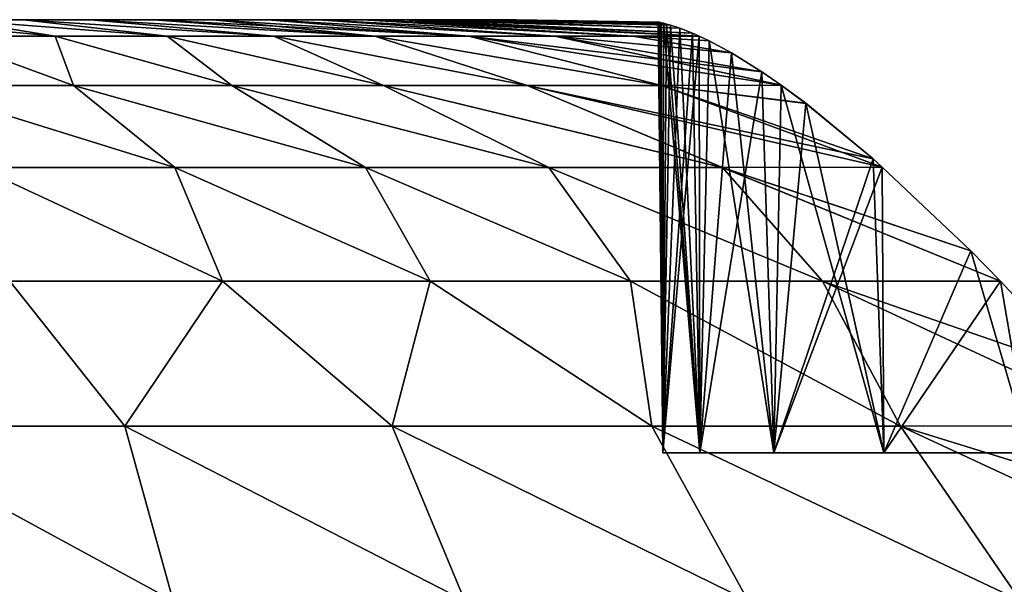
# Model space of a CAD drawing. Header units: millimetres. Extents: x -35 to 35, y -10 to 62.5.
# Tile 64 of 68: x 3.1 to 9.9, y 58.6 to 62.5. Entities that reach past the tile are written whole.
import ezdxf

# ---------------------------------------------------------------- set-up
doc = ezdxf.new("R2010")
doc.units = ezdxf.units.MM
doc.header["$LTSCALE"] = 65.185185
for name, color, linetype in [('54', 7, 'CONTINUOUS'), ('55', 7, 'CONTINUOUS'), ('60', 7, 'CONTINUOUS')]:
    doc.layers.add(name, color=color, linetype=linetype)

msp = doc.modelspace()

# ---------------------------------------------------------------- linework, layer by layer
at = {"layer": '54', "color": 7, "linetype": 'CONTINUOUS'}
for points in [[(3.1026, 62.5, 5.7336), (2.6185, 62.5, -5.9703), (2.6185, 62.5, 5.9703), (3.1026, 62.5, 5.7336)], [(3.1026, 62.5, -5.7336), (2.6185, 62.5, -5.9703), (3.1026, 62.5, 5.7336), (3.1026, 62.5, -5.7336)], [(3.5655, 62.5, 5.4578), (3.1026, 62.5, -5.7336), (3.1026, 62.5, 5.7336), (3.5655, 62.5, 5.4578)], [(3.5655, 62.5, -5.4578), (3.1026, 62.5, -5.7336), (3.5655, 62.5, 5.4578), (3.5655, 62.5, -5.4578)], [(4.0041, 62.5, 5.1447), (3.5655, 62.5, -5.4578), (3.5655, 62.5, 5.4578), (4.0041, 62.5, 5.1447)], [(4.0041, 62.5, -5.1447), (3.5655, 62.5, -5.4578), (4.0041, 62.5, 5.1447), (4.0041, 62.5, -5.1447)], [(4.4152, 62.5, 4.7965), (4.0041, 62.5, -5.1447), (4.0041, 62.5, 5.1447), (4.4152, 62.5, 4.7965)], [(4.4152, 62.5, -4.7965), (4.0041, 62.5, -5.1447), (4.4152, 62.5, 4.7965), (4.4152, 62.5, -4.7965)], [(4.7962, 62.5, -4.4155), (4.4152, 62.5, -4.7965), (4.7962, 62.5, 4.4155), (4.7962, 62.5, -4.4155)], [(4.7962, 62.5, 4.4155), (4.4152, 62.5, -4.7965), (4.4152, 62.5, 4.7965), (4.7962, 62.5, 4.4155)], [(5.1445, 62.5, 4.0043), (4.7962, 62.5, -4.4155), (4.7962, 62.5, 4.4155), (5.1445, 62.5, 4.0043)], [(5.1445, 62.5, -4.0043), (4.7962, 62.5, -4.4155), (5.1445, 62.5, 4.0043), (5.1445, 62.5, -4.0043)], [(5.4576, 62.5, 3.5658), (5.1445, 62.5, -4.0043), (5.1445, 62.5, 4.0043), (5.4576, 62.5, 3.5658)], [(5.4576, 62.5, -3.5658), (5.1445, 62.5, -4.0043), (5.4576, 62.5, 3.5658), (5.4576, 62.5, -3.5658)], [(5.7334, 62.5, 3.1029), (5.4576, 62.5, -3.5658), (5.4576, 62.5, 3.5658), (5.7334, 62.5, 3.1029)], [(5.7334, 62.5, -3.1029), (5.4576, 62.5, -3.5658), (5.7334, 62.5, 3.1029), (5.7334, 62.5, -3.1029)], [(5.9701, 62.5, 2.6189), (5.7334, 62.5, -3.1029), (5.7334, 62.5, 3.1029), (5.9701, 62.5, 2.6189)], [(5.9701, 62.5, -2.6189), (5.7334, 62.5, -3.1029), (5.9701, 62.5, 2.6189), (5.9701, 62.5, -2.6189)], [(6.166, 62.5, 2.1169), (5.9701, 62.5, -2.6189), (5.9701, 62.5, 2.6189), (6.166, 62.5, 2.1169)], [(6.166, 62.5, -2.1169), (5.9701, 62.5, -2.6189), (6.166, 62.5, 2.1169), (6.166, 62.5, -2.1169)], [(6.3197, 62.5, 1.6004), (6.166, 62.5, -2.1169), (6.166, 62.5, 2.1169), (6.3197, 62.5, 1.6004)], [(6.3197, 62.5, -1.6004), (6.166, 62.5, -2.1169), (6.3197, 62.5, 1.6004), (6.3197, 62.5, -1.6004)], [(6.4303, 62.5, 1.0731), (6.3197, 62.5, -1.6004), (6.3197, 62.5, 1.6004), (6.4303, 62.5, 1.0731)], [(6.4303, 62.5, -1.0731), (6.3197, 62.5, -1.6004), (6.4303, 62.5, 1.0731), (6.4303, 62.5, -1.0731)], [(6.497, 62.5, 0.5384), (6.4303, 62.5, -1.0731), (6.4303, 62.5, 1.0731), (6.497, 62.5, 0.5384)], [(6.497, 62.5, -0.5384), (6.4303, 62.5, -1.0731), (6.497, 62.5, 0.5384), (6.497, 62.5, -0.5384)], [(6.5192, 62.5), (6.497, 62.5, -0.5384), (6.497, 62.5, 0.5384), (6.5192, 62.5)]]:
    msp.add_3dface(points, dxfattribs=at)
at = {"layer": '55', "color": 7, "linetype": 'CONTINUOUS'}
for points in [[(2.1165, 62.5, -6.1661), (2.6185, 62.5, -5.9703), (3.3213, 62.3858, -8.5087), (2.1165, 62.5, -6.1661)], [(2.1165, 62.5, -6.1661), (3.3213, 62.3858, -8.5087), (2.5165, 62.3858, -8.7804), (2.1165, 62.5, -6.1661)], [(3.3213, 62.3858, 8.5087), (2.1165, 62.5, 6.1661), (2.5165, 62.3858, 8.7804), (3.3213, 62.3858, 8.5087)], [(2.6185, 62.5, 5.9703), (2.1165, 62.5, 6.1661), (3.3213, 62.3858, 8.5087), (2.6185, 62.5, 5.9703)], [(2.6185, 62.5, -5.9703), (3.1026, 62.5, -5.7336), (4.0975, 62.3858, -8.1633), (2.6185, 62.5, -5.9703)], [(2.6185, 62.5, -5.9703), (4.0975, 62.3858, -8.1633), (3.3213, 62.3858, -8.5087), (2.6185, 62.5, -5.9703)], [(4.0974, 62.3858, 8.1633), (2.6185, 62.5, 5.9703), (3.3213, 62.3858, 8.5087), (4.0974, 62.3858, 8.1633)], [(3.1026, 62.5, 5.7336), (2.6185, 62.5, 5.9703), (4.0974, 62.3858, 8.1633), (3.1026, 62.5, 5.7336)], [(3.1026, 62.5, -5.7336), (3.5655, 62.5, -5.4578), (4.8381, 62.3858, -7.7473), (3.1026, 62.5, -5.7336)], [(3.1026, 62.5, -5.7336), (4.8381, 62.3858, -7.7473), (4.0975, 62.3858, -8.1633), (3.1026, 62.5, -5.7336)], [(4.8381, 62.3858, 7.7473), (3.1026, 62.5, 5.7336), (4.0974, 62.3858, 8.1633), (4.8381, 62.3858, 7.7473)], [(3.5655, 62.5, 5.4578), (3.1026, 62.5, 5.7336), (4.8381, 62.3858, 7.7473), (3.5655, 62.5, 5.4578)], [(3.5655, 62.5, -5.4578), (4.0041, 62.5, -5.1447), (5.537, 62.3858, -7.2643), (3.5655, 62.5, -5.4578)], [(3.5655, 62.5, -5.4578), (5.537, 62.3858, -7.2643), (4.8381, 62.3858, -7.7473), (3.5655, 62.5, -5.4578)], [(5.537, 62.3858, 7.2643), (3.5655, 62.5, 5.4578), (4.8381, 62.3858, 7.7473), (5.537, 62.3858, 7.2643)], [(4.0041, 62.5, 5.1447), (3.5655, 62.5, 5.4578), (5.537, 62.3858, 7.2643), (4.0041, 62.5, 5.1447)], [(4.0041, 62.5, -5.1447), (4.4152, 62.5, -4.7965), (5.537, 62.3858, -7.2643), (4.0041, 62.5, -5.1447)], [(6.1879, 62.3858, 6.7185), (4.0041, 62.5, 5.1447), (5.537, 62.3858, 7.2643), (6.1879, 62.3858, 6.7185)], [(4.4152, 62.5, 4.7965), (4.0041, 62.5, 5.1447), (6.1879, 62.3858, 6.7185), (4.4152, 62.5, 4.7965)], [(4.4152, 62.5, -4.7965), (4.7962, 62.5, -4.4155), (6.1879, 62.3858, -6.7185), (4.4152, 62.5, -4.7965)], [(4.4152, 62.5, -4.7965), (6.1879, 62.3858, -6.7185), (5.537, 62.3858, -7.2643), (4.4152, 62.5, -4.7965)], [(4.7962, 62.5, 4.4155), (4.4152, 62.5, 4.7965), (6.1879, 62.3858, 6.7185), (4.7962, 62.5, 4.4155)], [(4.7962, 62.5, -4.4155), (5.1445, 62.5, -4.0043), (6.7853, 62.3858, -6.1145), (4.7962, 62.5, -4.4155)], [(4.7962, 62.5, -4.4155), (6.7853, 62.3858, -6.1145), (6.1879, 62.3858, -6.7185), (4.7962, 62.5, -4.4155)], [(6.7853, 62.3858, 6.1145), (4.7962, 62.5, 4.4155), (6.1879, 62.3858, 6.7185), (6.7853, 62.3858, 6.1145)], [(5.1445, 62.5, 4.0043), (4.7962, 62.5, 4.4155), (6.7853, 62.3858, 6.1145), (5.1445, 62.5, 4.0043)], [(5.1445, 62.5, -4.0043), (5.4576, 62.5, -3.5658), (7.3241, 62.3858, -5.4577), (5.1445, 62.5, -4.0043)], [(5.1445, 62.5, -4.0043), (7.3241, 62.3858, -5.4577), (6.7853, 62.3858, -6.1145), (5.1445, 62.5, -4.0043)], [(7.3241, 62.3858, 5.4577), (5.1445, 62.5, 4.0043), (6.7853, 62.3858, 6.1145), (7.3241, 62.3858, 5.4577)], [(5.4576, 62.5, 3.5658), (5.1445, 62.5, 4.0043), (7.3241, 62.3858, 5.4577), (5.4576, 62.5, 3.5658)], [(5.4576, 62.5, -3.5658), (5.7334, 62.5, -3.1029), (7.7857, 62.386, -4.7722), (5.4576, 62.5, -3.5658)], [(5.4576, 62.5, -3.5658), (7.7857, 62.386, -4.7722), (7.3241, 62.3858, -5.4577), (5.4576, 62.5, -3.5658)], [(5.7334, 62.5, 3.1029), (5.4576, 62.5, 3.5658), (7.7396, 62.4063, 4.3712), (5.7334, 62.5, 3.1029)], [(7.7857, 62.386, 4.7722), (5.4576, 62.5, 3.5658), (7.3241, 62.3858, 5.4577), (7.7857, 62.386, 4.7722)], [(7.7396, 62.4063, 4.3712), (5.4576, 62.5, 3.5658), (7.7857, 62.386, 4.7722), (7.7396, 62.4063, 4.3712)], [(5.7334, 62.5, -3.1029), (5.9701, 62.5, -2.6189), (7.6515, 62.4407, -3.4776), (5.7334, 62.5, -3.1029)], [(7.7857, 62.386, -4.7722), (5.7334, 62.5, -3.1029), (7.7395, 62.4063, -4.3703), (7.7857, 62.386, -4.7722)], [(7.7395, 62.4063, -4.3703), (5.7334, 62.5, -3.1029), (7.6515, 62.4407, -3.4776), (7.7395, 62.4063, -4.3703)], [(7.6515, 62.4407, 3.4785), (5.7334, 62.5, 3.1029), (7.7396, 62.4063, 4.3712), (7.6515, 62.4407, 3.4785)], [(5.9701, 62.5, 2.6189), (5.7334, 62.5, 3.1029), (7.6515, 62.4407, 3.4785), (5.9701, 62.5, 2.6189)], [(7.6515, 62.4407, -3.4776), (5.9701, 62.5, -2.6189), (7.5852, 62.4624, -2.6096), (7.6515, 62.4407, -3.4776)], [(5.9701, 62.5, -2.6189), (6.166, 62.5, -2.1169), (7.5852, 62.4624, -2.6096), (5.9701, 62.5, -2.6189)], [(6.166, 62.5, 2.1169), (5.9701, 62.5, 2.6189), (7.5853, 62.4623, 2.6105), (6.166, 62.5, 2.1169)], [(7.5853, 62.4623, 2.6105), (5.9701, 62.5, 2.6189), (7.6515, 62.4407, 3.4785), (7.5853, 62.4623, 2.6105)], [(6.166, 62.5, -2.1169), (6.3197, 62.5, -1.6004), (7.5594, 62.4697, -2.1782), (6.166, 62.5, -2.1169)], [(7.5852, 62.4624, -2.6096), (6.166, 62.5, -2.1169), (7.5594, 62.4697, -2.1782), (7.5852, 62.4624, -2.6096)], [(6.3197, 62.5, 1.6004), (6.166, 62.5, 2.1169), (7.5594, 62.4697, 2.1791), (6.3197, 62.5, 1.6004)], [(7.5594, 62.4697, 2.1791), (6.166, 62.5, 2.1169), (7.5853, 62.4623, 2.6105), (7.5594, 62.4697, 2.1791)], [(6.3197, 62.5, -1.6004), (6.4303, 62.5, -1.0731), (7.5381, 62.4752, -1.7461), (6.3197, 62.5, -1.6004)], [(7.5594, 62.4697, -2.1782), (6.3197, 62.5, -1.6004), (7.5381, 62.4752, -1.7461), (7.5594, 62.4697, -2.1782)], [(6.4303, 62.5, 1.0731), (6.3197, 62.5, 1.6004), (7.5216, 62.4792, 1.3131), (6.4303, 62.5, 1.0731)], [(7.5216, 62.4792, 1.3131), (6.3197, 62.5, 1.6004), (7.5382, 62.4752, 1.747), (7.5216, 62.4792, 1.3131)], [(7.5382, 62.4752, 1.747), (6.3197, 62.5, 1.6004), (7.5594, 62.4697, 2.1791), (7.5382, 62.4752, 1.747)], [(6.4303, 62.5, -1.0731), (6.497, 62.5, -0.5384), (7.5096, 62.4819, -0.8763), (6.4303, 62.5, -1.0731)], [(7.5381, 62.4752, -1.7461), (6.4303, 62.5, -1.0731), (7.5215, 62.4792, -1.3123), (7.5381, 62.4752, -1.7461)], [(7.5215, 62.4792, -1.3123), (6.4303, 62.5, -1.0731), (7.5096, 62.4819, -0.8763), (7.5215, 62.4792, -1.3123)], [(6.497, 62.5, 0.5384), (6.4303, 62.5, 1.0731), (7.5096, 62.4819, 0.8771), (6.497, 62.5, 0.5384)], [(7.5096, 62.4819, 0.8771), (6.4303, 62.5, 1.0731), (7.5216, 62.4792, 1.3131), (7.5096, 62.4819, 0.8771)], [(6.497, 62.5, -0.5384), (6.5192, 62.5), (7.5024, 62.4835, -0.4385), (6.497, 62.5, -0.5384)], [(7.5096, 62.4819, -0.8763), (6.497, 62.5, -0.5384), (7.5024, 62.4835, -0.4385), (7.5096, 62.4819, -0.8763)], [(6.5192, 62.5), (6.497, 62.5, 0.5384), (7.5, 62.484, 0.0004), (6.5192, 62.5)], [(7.5024, 62.4835, 0.4393), (6.497, 62.5, 0.5384), (7.5096, 62.4819, 0.8771), (7.5024, 62.4835, 0.4393)], [(7.5, 62.484, 0.0004), (6.497, 62.5, 0.5384), (7.5024, 62.4835, 0.4393), (7.5, 62.484, 0.0004)], [(7.5024, 62.4835, -0.4385), (6.5192, 62.5), (7.5, 62.484, 0.0004), (7.5024, 62.4835, -0.4385)], [(3.4489, 62.0438, -11.2128), (2.3184, 62.0438, -11.4999), (2.5165, 62.3858, -8.7804), (3.4489, 62.0438, -11.2128)], [(3.4489, 62.0438, 11.2128), (2.5165, 62.3858, 8.7804), (2.3184, 62.0438, 11.4999), (3.4489, 62.0438, 11.2128)], [(3.3213, 62.3858, -8.5087), (3.4489, 62.0438, -11.2128), (2.5165, 62.3858, -8.7804), (3.3213, 62.3858, -8.5087)], [(3.3213, 62.3858, 8.5087), (2.5165, 62.3858, 8.7804), (3.4489, 62.0438, 11.2128), (3.3213, 62.3858, 8.5087)], [(4.0975, 62.3858, -8.1633), (4.5453, 62.0438, -10.8149), (3.3213, 62.3858, -8.5087), (4.0975, 62.3858, -8.1633)], [(4.5453, 62.0438, -10.8149), (3.4489, 62.0438, -11.2128), (3.3213, 62.3858, -8.5087), (4.5453, 62.0438, -10.8149)], [(4.5453, 62.0438, 10.8149), (3.3213, 62.3858, 8.5087), (3.4489, 62.0438, 11.2128), (4.5453, 62.0438, 10.8149)], [(4.0974, 62.3858, 8.1633), (3.3213, 62.3858, 8.5087), (4.5453, 62.0438, 10.8149), (4.0974, 62.3858, 8.1633)], [(5.5968, 62.0438, 10.3101), (4.0974, 62.3858, 8.1633), (4.5453, 62.0438, 10.8149), (5.5968, 62.0438, 10.3101)], [(4.8381, 62.3858, 7.7473), (4.0974, 62.3858, 8.1633), (5.5968, 62.0438, 10.3101), (4.8381, 62.3858, 7.7473)], [(4.8381, 62.3858, -7.7473), (5.5968, 62.0438, -10.3101), (4.0975, 62.3858, -8.1633), (4.8381, 62.3858, -7.7473)], [(5.5968, 62.0438, -10.3101), (4.5453, 62.0438, -10.8149), (4.0975, 62.3858, -8.1633), (5.5968, 62.0438, -10.3101)], [(5.537, 62.3858, -7.2643), (6.593, 62.0438, -9.7034), (4.8381, 62.3858, -7.7473), (5.537, 62.3858, -7.2643)], [(6.593, 62.0438, 9.7034), (4.8381, 62.3858, 7.7473), (5.5968, 62.0438, 10.3101), (6.593, 62.0438, 9.7034)], [(5.537, 62.3858, 7.2643), (4.8381, 62.3858, 7.7473), (6.593, 62.0438, 9.7034), (5.537, 62.3858, 7.2643)], [(6.593, 62.0438, -9.7034), (5.5968, 62.0438, -10.3101), (4.8381, 62.3858, -7.7473), (6.593, 62.0438, -9.7034)], [(7.524, 62.0438, 9.0007), (5.537, 62.3858, 7.2643), (6.593, 62.0438, 9.7034), (7.524, 62.0438, 9.0007)], [(6.1879, 62.3858, 6.7185), (5.537, 62.3858, 7.2643), (7.524, 62.0438, 9.0007), (6.1879, 62.3858, 6.7185)], [(6.1879, 62.3858, -6.7185), (7.524, 62.0438, -9.0007), (5.537, 62.3858, -7.2643), (6.1879, 62.3858, -6.7185)], [(7.524, 62.0438, -9.0007), (6.593, 62.0438, -9.7034), (5.537, 62.3858, -7.2643), (7.524, 62.0438, -9.0007)], [(6.7853, 62.3858, 6.1145), (6.1879, 62.3858, 6.7185), (8.2198, 62.1383, 7.554), (6.7853, 62.3858, 6.1145)], [(8.3539, 62.0457, 8.2211), (6.1879, 62.3858, 6.7185), (7.524, 62.0438, 9.0007), (8.3539, 62.0457, 8.2211)], [(8.2198, 62.1383, 7.554), (6.1879, 62.3858, 6.7185), (8.3539, 62.0457, 8.2211), (8.2198, 62.1383, 7.554)], [(8.3539, 62.0457, -8.2211), (7.524, 62.0438, -9.0007), (6.1879, 62.3858, -6.7185), (8.3539, 62.0457, -8.2211)], [(6.7853, 62.3858, -6.1145), (8.3539, 62.0457, -8.2211), (6.1879, 62.3858, -6.7185), (6.7853, 62.3858, -6.1145)], [(8.0086, 62.2701, -6.3586), (8.2195, 62.1385, -7.5528), (6.7853, 62.3858, -6.1145), (8.0086, 62.2701, -6.3586)], [(7.3241, 62.3858, -5.4577), (8.0086, 62.2701, -6.3586), (6.7853, 62.3858, -6.1145), (7.3241, 62.3858, -5.4577)], [(8.0088, 62.27, 6.3596), (6.7853, 62.3858, 6.1145), (8.2198, 62.1383, 7.554), (8.0088, 62.27, 6.3596)], [(7.3241, 62.3858, 5.4577), (6.7853, 62.3858, 6.1145), (8.0088, 62.27, 6.3596), (7.3241, 62.3858, 5.4577)], [(8.2195, 62.1385, -7.5528), (8.3539, 62.0457, -8.2211), (6.7853, 62.3858, -6.1145), (8.2195, 62.1385, -7.5528)], [(7.7857, 62.386, 4.7722), (7.3241, 62.3858, 5.4577), (7.8551, 62.3529, 5.318), (7.7857, 62.386, 4.7722)], [(7.7857, 62.386, -4.7722), (7.855, 62.353, -5.3171), (7.3241, 62.3858, -5.4577), (7.7857, 62.386, -4.7722)], [(7.855, 62.353, -5.3171), (8.0086, 62.2701, -6.3586), (7.3241, 62.3858, -5.4577), (7.855, 62.353, -5.3171)], [(7.8551, 62.3529, 5.318), (7.3241, 62.3858, 5.4577), (8.0088, 62.27, 6.3596), (7.8551, 62.3529, 5.318)], [(3.4489, 62.0438, 11.2128), (2.3184, 62.0438, 11.4999), (4.1518, 61.4764, 13.6724), (3.4489, 62.0438, 11.2128)], [(4.1518, 61.4764, 13.6724), (2.3184, 62.0438, 11.4999), (2.7903, 61.4764, 14.0138), (4.1518, 61.4764, 13.6724)], [(3.4489, 62.0438, -11.2128), (4.1518, 61.4764, -13.6724), (2.3184, 62.0438, -11.4999), (3.4489, 62.0438, -11.2128)], [(4.1518, 61.4764, -13.6724), (2.7903, 61.4764, -14.0138), (2.3184, 62.0438, -11.4999), (4.1518, 61.4764, -13.6724)], [(4.5453, 62.0438, 10.8149), (3.4489, 62.0438, 11.2128), (5.4732, 61.4764, 13.1991), (4.5453, 62.0438, 10.8149)], [(5.4732, 61.4764, 13.1991), (3.4489, 62.0438, 11.2128), (4.1518, 61.4764, 13.6724), (5.4732, 61.4764, 13.1991)], [(4.5453, 62.0438, -10.8149), (5.4732, 61.4764, -13.1991), (3.4489, 62.0438, -11.2128), (4.5453, 62.0438, -10.8149)], [(5.4732, 61.4764, -13.1991), (4.1518, 61.4764, -13.6724), (3.4489, 62.0438, -11.2128), (5.4732, 61.4764, -13.1991)], [(5.5968, 62.0438, 10.3101), (4.5453, 62.0438, 10.8149), (6.7418, 61.4764, 12.5984), (5.5968, 62.0438, 10.3101)], [(6.7418, 61.4764, 12.5984), (4.5453, 62.0438, 10.8149), (5.4732, 61.4764, 13.1991), (6.7418, 61.4764, 12.5984)], [(5.5968, 62.0438, -10.3101), (6.7418, 61.4764, -12.5984), (4.5453, 62.0438, -10.8149), (5.5968, 62.0438, -10.3101)], [(6.7418, 61.4764, -12.5984), (5.4732, 61.4764, -13.1991), (4.5453, 62.0438, -10.8149), (6.7418, 61.4764, -12.5984)], [(7.9453, 61.4764, 11.8762), (5.5968, 62.0438, 10.3101), (6.7418, 61.4764, 12.5984), (7.9453, 61.4764, 11.8762)], [(6.593, 62.0438, 9.7034), (5.5968, 62.0438, 10.3101), (7.9453, 61.4764, 11.8762), (6.593, 62.0438, 9.7034)], [(6.593, 62.0438, -9.7034), (7.9454, 61.4764, -11.8761), (5.5968, 62.0438, -10.3101), (6.593, 62.0438, -9.7034)], [(7.9454, 61.4764, -11.8761), (6.7418, 61.4764, -12.5984), (5.5968, 62.0438, -10.3101), (7.9454, 61.4764, -11.8761)], [(7.524, 62.0438, 9.0007), (6.593, 62.0438, 9.7034), (8.9898, 61.5358, 10.8151), (7.524, 62.0438, 9.0007)], [(9.054, 61.4793, 11.0412), (6.593, 62.0438, 9.7034), (7.9453, 61.4764, 11.8762), (9.054, 61.4793, 11.0412)], [(8.9898, 61.5358, 10.8151), (6.593, 62.0438, 9.7034), (9.054, 61.4793, 11.0412), (8.9898, 61.5358, 10.8151)], [(7.524, 62.0438, -9.0007), (9.054, 61.4793, -11.0412), (6.593, 62.0438, -9.7034), (7.524, 62.0438, -9.0007)], [(9.054, 61.4793, -11.0412), (7.9454, 61.4764, -11.8761), (6.593, 62.0438, -9.7034), (9.054, 61.4793, -11.0412)], [(8.3539, 62.0457, 8.2211), (7.524, 62.0438, 9.0007), (8.5234, 61.9204, 8.99), (8.3539, 62.0457, 8.2211)], [(8.3539, 62.0457, -8.2211), (8.523, 61.9207, -8.9886), (7.524, 62.0438, -9.0007), (8.3539, 62.0457, -8.2211)], [(8.5234, 61.9204, 8.99), (7.524, 62.0438, 9.0007), (8.9898, 61.5358, 10.8151), (8.5234, 61.9204, 8.99)], [(8.9895, 61.5361, -10.8139), (9.054, 61.4793, -11.0412), (7.524, 62.0438, -9.0007), (8.9895, 61.5361, -10.8139)], [(8.523, 61.9207, -8.9886), (8.9895, 61.5361, -10.8139), (7.524, 62.0438, -9.0007), (8.523, 61.9207, -8.9886)], [(4.1518, 61.4764, 13.6724), (2.7903, 61.4764, 14.0138), (4.4822, 60.6881, 16.1778), (4.1518, 61.4764, 13.6724)], [(4.4822, 60.6881, 16.1778), (2.7903, 61.4764, 14.0138), (3.0085, 60.6881, 16.5154), (4.4822, 60.6881, 16.1778)], [(4.1518, 61.4764, -13.6724), (4.4822, 60.6881, -16.1778), (2.7903, 61.4764, -14.0138), (4.1518, 61.4764, -13.6724)], [(4.4822, 60.6881, -16.1778), (3.0085, 60.6881, -16.5154), (2.7903, 61.4764, -14.0138), (4.4822, 60.6881, -16.1778)], [(5.9195, 60.6881, 15.7089), (4.1518, 61.4764, 13.6724), (4.4822, 60.6881, 16.1778), (5.9195, 60.6881, 15.7089)], [(5.4732, 61.4764, 13.1991), (4.1518, 61.4764, 13.6724), (5.9195, 60.6881, 15.7089), (5.4732, 61.4764, 13.1991)], [(5.4732, 61.4764, -13.1991), (5.9195, 60.6881, -15.7089), (4.1518, 61.4764, -13.6724), (5.4732, 61.4764, -13.1991)], [(5.9195, 60.6881, -15.7089), (4.4822, 60.6881, -16.1778), (4.1518, 61.4764, -13.6724), (5.9195, 60.6881, -15.7089)], [(6.7418, 61.4764, 12.5984), (5.4732, 61.4764, 13.1991), (7.3089, 60.6881, 15.1126), (6.7418, 61.4764, 12.5984)], [(7.3089, 60.6881, 15.1126), (5.4732, 61.4764, 13.1991), (5.9195, 60.6881, 15.7089), (7.3089, 60.6881, 15.1126)], [(6.7418, 61.4764, -12.5984), (7.3089, 60.6881, -15.1126), (5.4732, 61.4764, -13.1991), (6.7418, 61.4764, -12.5984)], [(7.3089, 60.6881, -15.1126), (5.9195, 60.6881, -15.7089), (5.4732, 61.4764, -13.1991), (7.3089, 60.6881, -15.1126)], [(8.6389, 60.6881, 14.3937), (6.7418, 61.4764, 12.5984), (7.3089, 60.6881, 15.1126), (8.6389, 60.6881, 14.3937)], [(7.9453, 61.4764, 11.8762), (6.7418, 61.4764, 12.5984), (8.6389, 60.6881, 14.3937), (7.9453, 61.4764, 11.8762)], [(7.9454, 61.4764, -11.8761), (8.6389, 60.6881, -14.3937), (6.7418, 61.4764, -12.5984), (7.9454, 61.4764, -11.8761)], [(8.6389, 60.6881, -14.3937), (7.3089, 60.6881, -15.1126), (6.7418, 61.4764, -12.5984), (8.6389, 60.6881, -14.3937)], [(9.054, 61.4793, 11.0412), (7.9453, 61.4764, 11.8762), (9.6674, 60.8981, 12.9882), (9.054, 61.4793, 11.0412)], [(9.6674, 60.8981, 12.9882), (7.9453, 61.4764, 11.8762), (9.8739, 60.6885, 13.5749), (9.6674, 60.8981, 12.9882)], [(9.8739, 60.6885, 13.5749), (7.9453, 61.4764, 11.8762), (8.6389, 60.6881, 14.3937), (9.8739, 60.6885, 13.5749)], [(9.054, 61.4793, -11.0412), (9.6674, 60.8981, -12.9882), (7.9454, 61.4764, -11.8761), (9.054, 61.4793, -11.0412)], [(9.6674, 60.8981, -12.9882), (9.8739, 60.6885, -13.5749), (7.9454, 61.4764, -11.8761), (9.6674, 60.8981, -12.9882)], [(9.8739, 60.6885, -13.5749), (8.6389, 60.6881, -14.3937), (7.9454, 61.4764, -11.8761), (9.8739, 60.6885, -13.5749)], [(3.8035, 59.6848, -18.8269), (1.9112, 59.6848, -19.112), (3.0085, 60.6881, -16.5154), (3.8035, 59.6848, -18.8269)], [(3.8035, 59.6848, 18.8269), (3.0085, 60.6881, 16.5154), (1.9112, 59.6848, 19.112), (3.8035, 59.6848, 18.8269)], [(4.4822, 60.6881, -16.1778), (3.8035, 59.6848, -18.8269), (3.0085, 60.6881, -16.5154), (4.4822, 60.6881, -16.1778)], [(4.4822, 60.6881, 16.1778), (3.0085, 60.6881, 16.5154), (3.8035, 59.6848, 18.8269), (4.4822, 60.6881, 16.1778)], [(5.658, 59.6848, -18.355), (3.8035, 59.6848, -18.8269), (4.4822, 60.6881, -16.1778), (5.658, 59.6848, -18.355)], [(5.658, 59.6848, 18.355), (4.4822, 60.6881, 16.1778), (3.8035, 59.6848, 18.8269), (5.658, 59.6848, 18.355)], [(5.9195, 60.6881, 15.7089), (4.4822, 60.6881, 16.1778), (5.658, 59.6848, 18.355), (5.9195, 60.6881, 15.7089)], [(5.9195, 60.6881, -15.7089), (5.658, 59.6848, -18.355), (4.4822, 60.6881, -16.1778), (5.9195, 60.6881, -15.7089)], [(7.4563, 59.6848, -17.7009), (5.658, 59.6848, -18.355), (5.9195, 60.6881, -15.7089), (7.4563, 59.6848, -17.7009)], [(7.4563, 59.6848, 17.7009), (5.9195, 60.6881, 15.7089), (5.658, 59.6848, 18.355), (7.4563, 59.6848, 17.7009)], [(7.3089, 60.6881, 15.1126), (5.9195, 60.6881, 15.7089), (7.4563, 59.6848, 17.7009), (7.3089, 60.6881, 15.1126)], [(7.3089, 60.6881, -15.1126), (7.4563, 59.6848, -17.7009), (5.9195, 60.6881, -15.7089), (7.3089, 60.6881, -15.1126)], [(8.6389, 60.6881, 14.3937), (7.3089, 60.6881, 15.1126), (9.1806, 59.6848, 16.8711), (8.6389, 60.6881, 14.3937)], [(9.1806, 59.6848, 16.8711), (7.3089, 60.6881, 15.1126), (7.4563, 59.6848, 17.7009), (9.1806, 59.6848, 16.8711)], [(8.6389, 60.6881, -14.3937), (9.1806, 59.6848, -16.8711), (7.3089, 60.6881, -15.1126), (8.6389, 60.6881, -14.3937)], [(9.1806, 59.6848, -16.8711), (7.4563, 59.6848, -17.7009), (7.3089, 60.6881, -15.1126), (9.1806, 59.6848, -16.8711)], [(9.8739, 60.6885, 13.5749), (8.6389, 60.6881, 14.3937), (10.4631, 60.0567, 15.1087), (9.8739, 60.6885, 13.5749)], [(9.8739, 60.6885, -13.5749), (10.4631, 60.0567, -15.1086), (8.6389, 60.6881, -14.3937), (9.8739, 60.6885, -13.5749)], [(10.4631, 60.0567, 15.1087), (8.6389, 60.6881, 14.3937), (10.7904, 59.6858, 15.8873), (10.4631, 60.0567, 15.1087)], [(10.7904, 59.6858, 15.8873), (8.6389, 60.6881, 14.3937), (9.1806, 59.6848, 16.8711), (10.7904, 59.6858, 15.8873)], [(10.4631, 60.0567, -15.1086), (10.7904, 59.6858, -15.8873), (8.6389, 60.6881, -14.3937), (10.4631, 60.0567, -15.1086)], [(10.7904, 59.6858, -15.8873), (9.1806, 59.6848, -16.8711), (8.6389, 60.6881, -14.3937), (10.7904, 59.6858, -15.8873)], [(3.8035, 59.6848, -18.8269), (4.1393, 58.4742, -21.1289), (1.9112, 59.6848, -19.112), (3.8035, 59.6848, -18.8269)], [(4.1393, 58.4742, -21.1289), (2.0794, 58.4742, -21.4299), (1.9112, 59.6848, -19.112), (4.1393, 58.4742, -21.1289)], [(4.1393, 58.4742, 21.1289), (1.9112, 59.6848, 19.112), (2.0794, 58.4742, 21.4299), (4.1393, 58.4742, 21.1289)], [(3.8035, 59.6848, 18.8269), (1.9112, 59.6848, 19.112), (4.1393, 58.4742, 21.1289), (3.8035, 59.6848, 18.8269)], [(5.658, 59.6848, -18.355), (6.1606, 58.4742, -20.6304), (3.8035, 59.6848, -18.8269), (5.658, 59.6848, -18.355)], [(6.1606, 58.4742, -20.6304), (4.1393, 58.4742, -21.1289), (3.8035, 59.6848, -18.8269), (6.1606, 58.4742, -20.6304)], [(6.1606, 58.4742, 20.6304), (3.8035, 59.6848, 18.8269), (4.1393, 58.4742, 21.1289), (6.1606, 58.4742, 20.6304)], [(5.658, 59.6848, 18.355), (3.8035, 59.6848, 18.8269), (6.1606, 58.4742, 20.6304), (5.658, 59.6848, 18.355)], [(7.4563, 59.6848, -17.7009), (8.1242, 58.4742, -19.939), (5.658, 59.6848, -18.355), (7.4563, 59.6848, -17.7009)], [(8.1242, 58.4742, -19.939), (6.1606, 58.4742, -20.6304), (5.658, 59.6848, -18.355), (8.1242, 58.4742, -19.939)], [(7.4563, 59.6848, 17.7009), (5.658, 59.6848, 18.355), (8.1242, 58.4742, 19.939), (7.4563, 59.6848, 17.7009)], [(8.1242, 58.4742, 19.939), (5.658, 59.6848, 18.355), (6.1606, 58.4742, 20.6304), (8.1242, 58.4742, 19.939)], [(10.0119, 58.4742, -19.0611), (8.1242, 58.4742, -19.939), (7.4563, 59.6848, -17.7009), (10.0119, 58.4742, -19.0611)], [(9.1806, 59.6848, -16.8711), (10.0119, 58.4742, -19.0611), (7.4563, 59.6848, -17.7009), (9.1806, 59.6848, -16.8711)], [(9.1806, 59.6848, 16.8711), (7.4563, 59.6848, 17.7009), (10.0119, 58.4742, 19.0611), (9.1806, 59.6848, 16.8711)], [(10.0119, 58.4742, 19.0611), (7.4563, 59.6848, 17.7009), (8.1242, 58.4742, 19.939), (10.0119, 58.4742, 19.0611)], [(10.7904, 59.6858, -15.8873), (11.3578, 59.0111, -17.139), (9.1806, 59.6848, -16.8711), (10.7904, 59.6858, -15.8873)], [(10.7904, 59.6858, 15.8873), (9.1806, 59.6848, 16.8711), (11.3578, 59.0111, 17.139), (10.7904, 59.6858, 15.8873)], [(11.3578, 59.0111, -17.139), (11.7867, 58.4753, -18.0156), (9.1806, 59.6848, -16.8711), (11.3578, 59.0111, -17.139)], [(11.7867, 58.4753, -18.0156), (10.0119, 58.4742, -19.0611), (9.1806, 59.6848, -16.8711), (11.7867, 58.4753, -18.0156)], [(11.3578, 59.0111, 17.139), (9.1806, 59.6848, 16.8711), (11.7867, 58.4753, 18.0156), (11.3578, 59.0111, 17.139)], [(11.7867, 58.4753, 18.0156), (9.1806, 59.6848, 16.8711), (10.0119, 58.4742, 19.0611), (11.7867, 58.4753, 18.0156)]]:
    msp.add_3dface(points, dxfattribs=at)
at = {"layer": '60', "color": 7, "linetype": 'CONTINUOUS'}
for points in [[(7.5, 62.484, 0.0004), (7.5024, 62.4835, 0.4393), (7.5322, 59.5, -1.6035), (7.5, 62.484, 0.0004)], [(7.5024, 62.4835, -0.4385), (7.5, 62.484, 0.0004), (7.5322, 59.5, -1.6035), (7.5024, 62.4835, -0.4385)], [(7.5024, 62.4835, 0.4393), (7.5096, 62.4819, 0.8771), (7.5322, 59.5, -1.6035), (7.5024, 62.4835, 0.4393)], [(7.5096, 62.4819, -0.8763), (7.5024, 62.4835, -0.4385), (7.5322, 59.5, -1.6035), (7.5096, 62.4819, -0.8763)], [(7.5096, 62.4819, 0.8771), (7.5216, 62.4792, 1.3131), (7.5322, 59.5, -1.6035), (7.5096, 62.4819, 0.8771)], [(7.5215, 62.4792, -1.3123), (7.5096, 62.4819, -0.8763), (7.5322, 59.5, -1.6035), (7.5215, 62.4792, -1.3123)], [(7.5381, 62.4752, -1.7461), (7.5215, 62.4792, -1.3123), (7.5322, 59.5, -1.6035), (7.5381, 62.4752, -1.7461)], [(7.5216, 62.4792, 1.3131), (7.5382, 62.4752, 1.747), (7.5322, 59.5, 1.6035), (7.5216, 62.4792, 1.3131)], [(7.5322, 59.5, -1.6035), (7.5216, 62.4792, 1.3131), (7.5322, 59.5, 1.6035), (7.5322, 59.5, -1.6035)], [(7.7891, 59.5, -4.8002), (7.5381, 62.4752, -1.7461), (7.5322, 59.5, -1.6035), (7.7891, 59.5, -4.8002)], [(7.5382, 62.4752, 1.747), (7.5594, 62.4697, 2.1791), (7.5322, 59.5, 1.6035), (7.5382, 62.4752, 1.747)], [(7.5594, 62.4697, 2.1791), (7.5853, 62.4623, 2.6105), (7.5322, 59.5, 1.6035), (7.5594, 62.4697, 2.1791)], [(7.5853, 62.4623, 2.6105), (7.6515, 62.4407, 3.4785), (7.5322, 59.5, 1.6035), (7.5853, 62.4623, 2.6105)], [(7.6515, 62.4407, 3.4785), (7.7396, 62.4063, 4.3712), (7.5322, 59.5, 1.6035), (7.6515, 62.4407, 3.4785)], [(7.5594, 62.4697, -2.1782), (7.5381, 62.4752, -1.7461), (7.7891, 59.5, -4.8002), (7.5594, 62.4697, -2.1782)], [(7.5852, 62.4624, -2.6096), (7.5594, 62.4697, -2.1782), (7.7891, 59.5, -4.8002), (7.5852, 62.4624, -2.6096)], [(7.6515, 62.4407, -3.4776), (7.5852, 62.4624, -2.6096), (7.7891, 59.5, -4.8002), (7.6515, 62.4407, -3.4776)], [(7.7395, 62.4063, -4.3703), (7.6515, 62.4407, -3.4776), (7.7891, 59.5, -4.8002), (7.7395, 62.4063, -4.3703)], [(7.7396, 62.4063, 4.3712), (7.7857, 62.386, 4.7722), (7.5322, 59.5, 1.6035), (7.7396, 62.4063, 4.3712)], [(7.5322, 59.5, 1.6035), (7.7857, 62.386, 4.7722), (7.7891, 59.5, 4.8002), (7.5322, 59.5, 1.6035)], [(7.7857, 62.386, -4.7722), (7.7395, 62.4063, -4.3703), (7.7891, 59.5, -4.8002), (7.7857, 62.386, -4.7722)], [(7.855, 62.353, -5.3171), (7.7857, 62.386, -4.7722), (7.7891, 59.5, -4.8002), (7.855, 62.353, -5.3171)], [(7.7857, 62.386, 4.7722), (7.8551, 62.3529, 5.318), (7.7891, 59.5, 4.8002), (7.7857, 62.386, 4.7722)], [(8.3012, 59.5, -7.966), (7.855, 62.353, -5.3171), (7.7891, 59.5, -4.8002), (8.3012, 59.5, -7.966)], [(7.8551, 62.3529, 5.318), (8.0088, 62.27, 6.3596), (7.7891, 59.5, 4.8002), (7.8551, 62.3529, 5.318)], [(8.0086, 62.2701, -6.3586), (7.855, 62.353, -5.3171), (8.3012, 59.5, -7.966), (8.0086, 62.2701, -6.3586)], [(8.0088, 62.27, 6.3596), (8.2198, 62.1383, 7.554), (7.7891, 59.5, 4.8002), (8.0088, 62.27, 6.3596)], [(8.2195, 62.1385, -7.5528), (8.0086, 62.2701, -6.3586), (8.3012, 59.5, -7.966), (8.2195, 62.1385, -7.5528)], [(7.7891, 59.5, 4.8002), (8.2198, 62.1383, 7.554), (8.3012, 59.5, 7.966), (7.7891, 59.5, 4.8002)], [(8.3539, 62.0457, -8.2211), (8.2195, 62.1385, -7.5528), (8.3012, 59.5, -7.966), (8.3539, 62.0457, -8.2211)], [(8.2198, 62.1383, 7.554), (8.3539, 62.0457, 8.2211), (8.3012, 59.5, 7.966), (8.2198, 62.1383, 7.554)], [(9.0654, 59.5, -11.0806), (8.3539, 62.0457, -8.2211), (8.3012, 59.5, -7.966), (9.0654, 59.5, -11.0806)], [(8.3539, 62.0457, 8.2211), (8.5234, 61.9204, 8.99), (8.3012, 59.5, 7.966), (8.3539, 62.0457, 8.2211)], [(8.523, 61.9207, -8.9886), (8.3539, 62.0457, -8.2211), (9.0654, 59.5, -11.0806), (8.523, 61.9207, -8.9886)], [(8.5234, 61.9204, 8.99), (8.9898, 61.5358, 10.8151), (8.3012, 59.5, 7.966), (8.5234, 61.9204, 8.99)], [(8.9895, 61.5361, -10.8139), (8.523, 61.9207, -8.9886), (9.0654, 59.5, -11.0806), (8.9895, 61.5361, -10.8139)], [(8.9898, 61.5358, 10.8151), (9.054, 61.4793, 11.0412), (8.3012, 59.5, 7.966), (8.9898, 61.5358, 10.8151)], [(9.054, 61.4793, -11.0412), (8.9895, 61.5361, -10.8139), (9.0654, 59.5, -11.0806), (9.054, 61.4793, -11.0412)], [(8.3012, 59.5, 7.966), (9.054, 61.4793, 11.0412), (9.0654, 59.5, 11.0806), (8.3012, 59.5, 7.966)], [(9.054, 61.4793, 11.0412), (9.6674, 60.8981, 12.9882), (9.0654, 59.5, 11.0806), (9.054, 61.4793, 11.0412)], [(9.6674, 60.8981, -12.9882), (9.054, 61.4793, -11.0412), (9.0654, 59.5, -11.0806), (9.6674, 60.8981, -12.9882)], [(9.6674, 60.8981, 12.9882), (9.8739, 60.6885, 13.5749), (9.0654, 59.5, 11.0806), (9.6674, 60.8981, 12.9882)], [(10.0766, 59.5, -14.1239), (9.6674, 60.8981, -12.9882), (9.0654, 59.5, -11.0806), (10.0766, 59.5, -14.1239)], [(9.8739, 60.6885, -13.5749), (9.6674, 60.8981, -12.9882), (10.0766, 59.5, -14.1239), (9.8739, 60.6885, -13.5749)], [(9.8739, 60.6885, 13.5749), (10.0766, 59.5, 14.1239), (9.0654, 59.5, 11.0806), (9.8739, 60.6885, 13.5749)], [(10.4631, 60.0567, -15.1086), (9.8739, 60.6885, -13.5749), (10.0766, 59.5, -14.1239), (10.4631, 60.0567, -15.1086)], [(9.8739, 60.6885, 13.5749), (10.4631, 60.0567, 15.1087), (10.0766, 59.5, 14.1239), (9.8739, 60.6885, 13.5749)]]:
    msp.add_3dface(points, dxfattribs=at)

doc.saveas('drawing.dxf')
